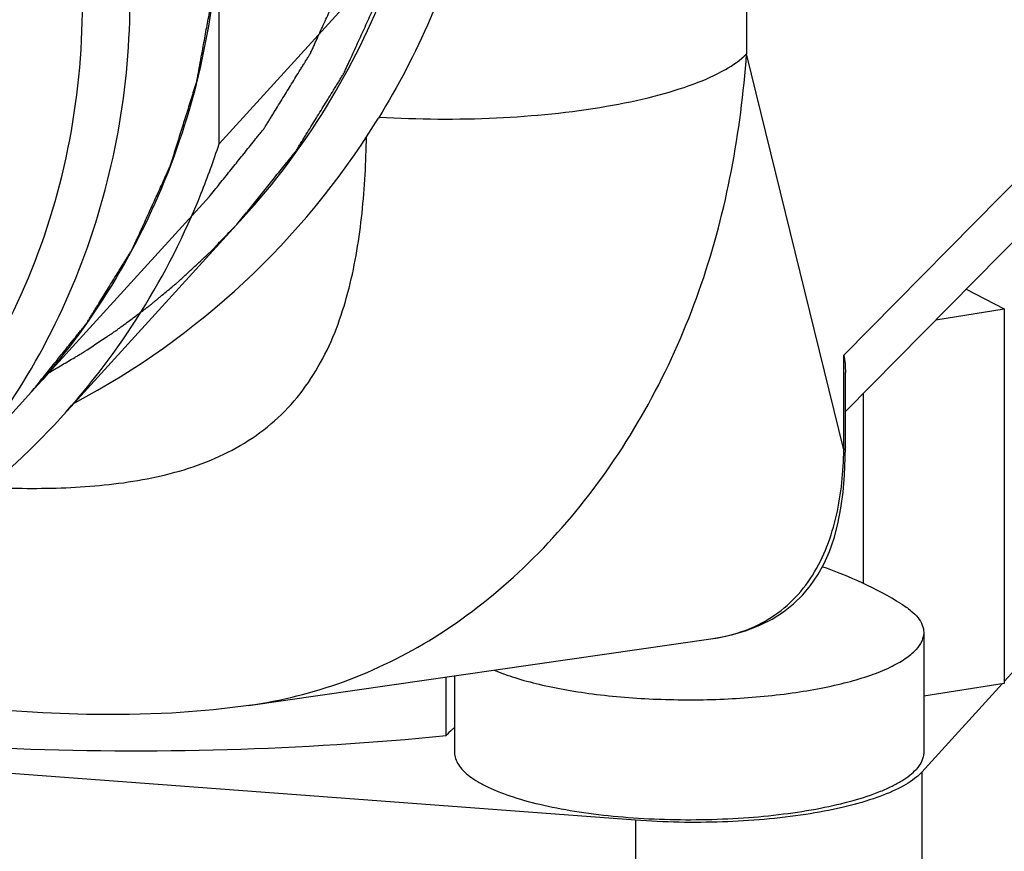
# Model space of a CAD drawing. Header units: millimetres. Extents: x 0 to 420, y 0 to 297.
# Tile 21 of 49: x 165.36 to 170.4, y 101.62 to 105.87. Entities that reach past the tile are written whole.
import ezdxf

# ---------------------------------------------------------------- set-up
doc = ezdxf.new("R2010")
doc.units = ezdxf.units.MM
doc.header["$LTSCALE"] = 23.1
doc.layers.add('COMPONENTS', color=7, linetype='CONTINUOUS')

msp = doc.modelspace()

# ---------------------------------------------------------------- linework, layer by layer
at = {"layer": 'COMPONENTS', "color": 9, "linetype": 'CONTINUOUS'}
for p, q in [((169.07711, 111.69577), (169.0781, 105.69636)), ((169.57563, 104.15482), (171.18744, 105.7895)), ((169.57571, 103.6707), (169.0781, 105.69636)), ((169.57571, 103.6707), (169.57563, 104.15482)), ((169.97402, 102.02201), (169.97431, 100.29748)), ((168.5099, 101.77593), (168.51019, 100.05139))]:
    msp.add_line(p, q, dxfattribs=at)
at = {"layer": 'COMPONENTS', "color": 7, "linetype": 'CONTINUOUS'}
for p, q in [((166.37938, 105.23537), (166.37897, 107.74838)), ((167.2884, 106.23358), (166.37938, 105.23537)), ((171.06204, 105.36589), (169.58322, 103.86608)), ((166.50274, 104.85851), (165.56847, 103.83258)), ((170.20022, 104.49184), (170.39538, 104.39191)), ((170.0465, 104.33594), (170.39538, 104.39191)), ((170.39538, 104.39191), (170.39569, 102.47576)), ((169.58325, 103.68629), (169.58319, 104.06564)), ((165.4206, 103.96724), (164.96609, 103.46814)), ((169.67639, 102.98604), (169.67623, 103.96041)), ((169.58268, 103.63027), (169.58325, 103.68632)), ((166.53025, 102.36358), (168.89567, 102.70356)), ((169.98381, 102.73593), (169.98391, 102.12277)), ((170.53627, 102.63942), (170.39569, 102.48505)), ((167.54041, 102.20894), (167.54036, 102.50876)), ((167.58384, 102.51501), (167.58391, 102.12237)), ((170.38579, 102.47417), (169.97402, 102.02201)), ((170.39569, 102.47576), (169.98386, 102.40969)), ((168.5099, 101.77593), (160.76914, 102.35355))]:
    msp.add_line(p, q, dxfattribs=at)
at = {"layer": 'COMPONENTS', "color": 2, "linetype": 'CONTINUOUS'}
msp.add_line((166.32962, 104.96544), (165.4206, 103.96724), dxfattribs=at)
at = {"layer": 'COMPONENTS', "color": 7, "linetype": 'CONTINUOUS'}
for points in [[(168.89569, 102.70356), (168.93251, 102.70946), (169.00692, 102.72534), (169.07806, 102.74643), (169.14566, 102.773), (169.20841, 102.8048), (169.26583, 102.84162), (169.31837, 102.88347), (169.36465, 102.92872), (169.40493, 102.97692), (169.44149, 103.03032), (169.47382, 103.08849), (169.50143, 103.15045), (169.52523, 103.21821), (169.54514, 103.29243), (169.56066, 103.37154), (169.57186, 103.45441), (169.57907, 103.54059), (169.58268, 103.63027)], [(165.29121, 102.33826), (165.47849, 102.3264), (165.70189, 102.3183), (165.92154, 102.31768), (166.13773, 102.32524), (166.35018, 102.3417), (166.53123, 102.36372)]]:
    msp.add_lwpolyline(points, dxfattribs=at)
for centre, radius, start, end in [((163.74314, 107.48793), 4.05106, 328.08228, 328.42486), ((163.7566, 107.4804), 4.03565, 297.8338, 328.07197), ((162.66817, 106.43327), 3.89974, 338.16403, 342.11108), ((162.75005, 106.39629), 3.80999, 317.70922, 338.22229), ((162.74947, 106.40352), 3.81529, 295.57746, 317.63479), ((168.78407, 101.09312), 2.09273, 58.78208, 71.02077)]:
    msp.add_arc(centre, radius, start, end, dxfattribs=at)
for points, knots in [([(167.19969, 109.84917), (167.39589, 109.50039), (167.70115, 108.7568), (167.8598, 107.57347), (167.70485, 106.40769), (167.39423, 105.69179), (167.19445, 105.36673)], [0, 0, 0, 0, 0.2561302, 0.5081512, 0.7557972, 1, 1, 1, 1]), ([(166.47749, 104.83078), (166.49587, 104.85367), (166.53264, 104.89946), (166.58778, 104.96813), (166.63373, 105.02536), (166.67049, 105.07114), (166.69806, 105.10547), (166.72104, 105.13409), (166.73942, 105.15698), (166.75091, 105.17129), (166.76011, 105.18273), (166.76582, 105.1899), (166.76989, 105.19487), (166.77212, 105.19779), (166.77397, 105.20097), (166.77642, 105.20486), (166.78027, 105.21113), (166.7851, 105.21895), (166.79282, 105.23147), (166.80247, 105.24712), (166.81405, 105.2659), (166.8295, 105.29095), (166.85652, 105.33477), (166.89513, 105.39737), (166.93373, 105.45998), (166.96076, 105.5038), (166.9762, 105.52884), (166.98778, 105.54762), (166.99743, 105.56328), (167.00516, 105.5758), (167.00997, 105.58363), (167.01385, 105.58987), (167.01623, 105.59382), (167.01823, 105.59688), (167.01987, 105.60028), (167.02259, 105.60638), (167.02656, 105.61501), (167.03286, 105.62887), (167.04075, 105.64618), (167.05337, 105.67388), (167.06915, 105.70851), (167.08808, 105.75005), (167.10701, 105.7916), (167.12594, 105.83315), (167.14487, 105.8747), (167.16381, 105.91625), (167.17958, 105.95087), (167.1922, 105.97857), (167.20009, 105.99589), (167.2064, 106.00974), (167.21114, 106.02012), (167.21507, 106.02878), (167.21785, 106.03484), (167.21939, 106.03831), (167.2207, 106.04088), (167.22141, 106.04356), (167.22256, 106.0471), (167.22448, 106.05331), (167.22727, 106.06217), (167.2306, 106.07281), (167.23505, 106.08699), (167.2406, 106.10471), (167.24949, 106.13307), (167.26061, 106.16853), (167.27394, 106.21107), (167.28728, 106.25361), (167.30062, 106.29616), (167.31395, 106.3387), (167.32729, 106.38124), (167.3384, 106.4167), (167.34729, 106.44506), (167.35284, 106.46279), (167.3573, 106.47696), (167.36005, 106.48584), (167.36205, 106.49201), (167.36308, 106.49561), (167.36369, 106.49945), (167.3646, 106.50417), (167.36598, 106.51176), (167.36773, 106.52124), (167.37051, 106.53641), (167.374, 106.55538), (167.37818, 106.57813), (167.38375, 106.60848), (167.3935, 106.66158), (167.40744, 106.73743), (167.42137, 106.81329), (167.43112, 106.86639), (167.43669, 106.89673), (167.44088, 106.91949), (167.44436, 106.93845), (167.44715, 106.95362), (167.44888, 106.96311), (167.45029, 106.97069), (167.45112, 106.97544), (167.45191, 106.97922), (167.45223, 106.98307), (167.45258, 106.98985), (167.45319, 106.99953), (167.4541, 107.01501), (167.45527, 107.03436), (167.45712, 107.06533), (167.45944, 107.10404), (167.46223, 107.15049), (167.46594, 107.21242), (167.47058, 107.28984), (167.47615, 107.38274), (167.47986, 107.44467), (167.48171, 107.47564)], [0, 0, 0, 0, 0.03125, 0.0625, 0.09375, 0.109375, 0.125, 0.140625, 0.1484375, 0.15625, 0.1601562, 0.1640625, 0.1660156, 0.1669922, 0.1679688, 0.1699219, 0.171875, 0.1757812, 0.1796875, 0.1875, 0.1953125, 0.203125, 0.21875, 0.25, 0.28125, 0.296875, 0.3046875, 0.3125, 0.3203125, 0.3242188, 0.328125, 0.3300781, 0.3320312, 0.3330078, 0.3339844, 0.3359375, 0.3398438, 0.34375, 0.3515625, 0.359375, 0.375, 0.390625, 0.40625, 0.421875, 0.4375, 0.453125, 0.46875, 0.4765625, 0.484375, 0.4882812, 0.4921875, 0.4960938, 0.4980469, 0.4990234, 0.5, 0.5009766, 0.5019531, 0.5039062, 0.5078125, 0.5117188, 0.515625, 0.5234375, 0.53125, 0.546875, 0.5625, 0.578125, 0.59375, 0.609375, 0.625, 0.640625, 0.6484375, 0.65625, 0.6601562, 0.6640625, 0.6660156, 0.6669922, 0.6679688, 0.6699219, 0.671875, 0.6757812, 0.6796875, 0.6875, 0.6953125, 0.703125, 0.71875, 0.75, 0.78125, 0.796875, 0.8046875, 0.8125, 0.8203125, 0.8242188, 0.828125, 0.8300781, 0.8320312, 0.8330078, 0.8339844, 0.8359375, 0.8398438, 0.84375, 0.8515625, 0.859375, 0.875, 0.890625, 0.90625, 0.9375, 0.96875, 1, 1, 1, 1]), ([(166.50274, 104.85851), (166.66159, 105.03294), (166.94788, 105.41353), (167.26447, 106.05582), (167.45994, 106.75093), (167.50526, 107.23294), (167.50687, 107.47494)], [0, 0, 0, 0, 0.2472619, 0.495713, 0.7463656, 1, 1, 1, 1]), ([(157.93988, 106.52939), (157.93992, 106.2771), (157.99101, 105.76766), (158.21344, 105.02904), (158.57339, 104.33704), (159.05696, 103.71823), (159.64571, 103.19589), (160.31732, 102.78988), (161.04641, 102.51569), (161.80535, 102.38403), (162.56529, 102.4003), (163.29707, 102.56439), (163.97229, 102.87046), (164.56449, 103.30701), (165.05033, 103.85709), (165.41075, 104.49918), (165.63187, 105.20766), (165.68068, 105.70317), (165.68064, 105.95176)], [0, 0, 0, 0, 0.0625874, 0.1260647, 0.190284, 0.2549786, 0.3198223, 0.3844676, 0.4485946, 0.5119552, 0.5744118, 0.6359613, 0.6967417, 0.7570151, 0.817128, 0.877455, 0.938328, 1, 1, 1, 1]), ([(166.37917, 106.49187), (166.37921, 106.25855), (166.33833, 105.79354), (166.15288, 105.12253), (165.84936, 104.50253), (165.57373, 104.1354), (165.42064, 103.96728)], [0, 0, 0, 0, 0.2536785, 0.5043561, 0.752782, 1, 1, 1, 1]), ([(164.96604, 103.46809), (165.11915, 103.63621), (165.39482, 104.00336), (165.69835, 104.6234), (165.88383, 105.29442), (165.9247, 105.75945), (165.92466, 105.99277)], [0, 0, 0, 0, 0.247225, 0.4956573, 0.7463303, 1, 1, 1, 1]), ([(165.51138, 104.06674), (165.53296, 104.07948), (165.56534, 104.0986), (165.60851, 104.12408), (165.63549, 104.14002), (165.65709, 104.15275), (165.67054, 104.16076), (165.68141, 104.16703), (165.68929, 104.17213), (165.69709, 104.17734), (165.71274, 104.1877), (165.73619, 104.20326), (165.76747, 104.22399), (165.79353, 104.24128), (165.81438, 104.2551), (165.82742, 104.26375), (165.83784, 104.27065), (165.84437, 104.27502), (165.84955, 104.27837), (165.85489, 104.28226), (165.8643, 104.28931), (165.87771, 104.29926), (165.89918, 104.31525), (165.92602, 104.33522), (165.95286, 104.35519), (165.97433, 104.37116), (165.99043, 104.38315), (166.00383, 104.39313), (166.01326, 104.40012), (166.01858, 104.40412), (166.02276, 104.40711), (166.0262, 104.4101), (166.03104, 104.41409), (166.0394, 104.42108), (166.0514, 104.43105), (166.06578, 104.44302), (166.08495, 104.45898), (166.10892, 104.47893), (166.13289, 104.49888), (166.15206, 104.51483), (166.16405, 104.52484), (166.17243, 104.53175), (166.17724, 104.53585), (166.18215, 104.5405), (166.18826, 104.54613), (166.19804, 104.55524), (166.21027, 104.56659), (166.22984, 104.58477), (166.25429, 104.60749), (166.28364, 104.63476), (166.30564, 104.65521), (166.32033, 104.66884), (166.32641, 104.67453), (166.33138, 104.67905), (166.33598, 104.68372), (166.34386, 104.69197), (166.35521, 104.70373), (166.37331, 104.72255), (166.39597, 104.74608), (166.4322, 104.78373), (166.45937, 104.81196), (166.47749, 104.83078)], [0, 0, 0, 0, 0.0625, 0.09375, 0.125, 0.140625, 0.15625, 0.1640625, 0.171875, 0.1796875, 0.1875, 0.21875, 0.25, 0.28125, 0.296875, 0.3125, 0.3203125, 0.328125, 0.3320312, 0.3359375, 0.34375, 0.359375, 0.375, 0.40625, 0.4375, 0.453125, 0.46875, 0.484375, 0.4921875, 0.4960938, 0.5, 0.5039062, 0.5078125, 0.515625, 0.53125, 0.546875, 0.5625, 0.59375, 0.625, 0.640625, 0.65625, 0.6640625, 0.6679688, 0.671875, 0.6796875, 0.6875, 0.703125, 0.71875, 0.75, 0.78125, 0.8125, 0.8203125, 0.828125, 0.8320312, 0.8359375, 0.84375, 0.859375, 0.875, 0.90625, 0.9375, 1, 1, 1, 1]), ([(169.86872, 102.88283), (169.88611, 102.87229), (169.91711, 102.85103), (169.9545, 102.81457), (169.97813, 102.77627), (169.9838, 102.74879), (169.98381, 102.73593)], [0, 0, 0, 0, 0.3141664, 0.578386, 0.8013967, 1, 1, 1, 1]), ([(169.98381, 102.73593), (169.98381, 102.72858), (169.98209, 102.71349), (169.97154, 102.68269), (169.95659, 102.66191), (169.94492, 102.64909)], [0, 0, 0, 0, 0.227267, 0.4645868, 1, 1, 1, 1]), ([(167.78692, 102.54419), (167.82146, 102.52943), (167.89732, 102.50216), (168.02101, 102.4687), (168.16024, 102.44052), (168.36796, 102.41008), (168.64426, 102.38968), (168.97911, 102.39196), (169.25249, 102.41613), (169.4556, 102.44953), (169.58992, 102.4796), (169.70787, 102.51471), (169.80722, 102.55417), (169.88613, 102.59713), (169.92868, 102.63126), (169.94492, 102.64909)], [0, 0, 0, 0, 0.0506735, 0.1085471, 0.1727488, 0.2421902, 0.3916646, 0.545962, 0.6935182, 0.7613387, 0.8235355, 0.8790852, 0.9272049, 0.9674661, 1, 1, 1, 1]), ([(163.15981, 102.3876), (163.49231, 102.31949), (164.19516, 102.21288), (165.28501, 102.13165), (166.41255, 102.12486), (167.1682, 102.1715), (167.54041, 102.20894)], [0, 0, 0, 0, 0.2314971, 0.484133, 0.7448479, 1, 1, 1, 1]), ([(167.58312, 102.24899), (167.57898, 102.24579), (167.56377, 102.23352), (167.54964, 102.21986), (167.54041, 102.20894)], [0, 0, 0, 0, 0.2682212, 1, 1, 1, 1]), ([(167.58391, 102.12236), (167.58391, 102.11191), (167.58753, 102.09001), (167.60308, 102.05857), (167.62815, 102.02818), (167.66236, 101.99883), (167.70546, 101.97057), (167.77844, 101.93247), (167.89041, 101.89025), (168.04643, 101.84892), (168.22605, 101.81601), (168.42355, 101.79264), (168.63266, 101.77961), (168.84663, 101.77739), (169.05859, 101.78603), (169.26169, 101.80525), (169.44946, 101.83438), (169.61589, 101.87243), (169.73792, 101.91214), (169.82006, 101.94838), (169.87033, 101.97564), (169.91192, 102.0041), (169.93524, 102.02518), (169.94502, 102.03593)], [0, 0, 0, 0, 0.0124552, 0.0259672, 0.0413463, 0.0591004, 0.0795005, 0.1026519, 0.1571006, 0.2216727, 0.294826, 0.3745638, 0.4585877, 0.5444178, 0.6294994, 0.7113086, 0.7874582, 0.8558101, 0.9146115, 0.9400498, 0.9627325, 0.9826766, 1, 1, 1, 1]), ([(169.98391, 102.12278), (169.98391, 102.11542), (169.9822, 102.10033), (169.97164, 102.06953), (169.95669, 102.04874), (169.94502, 102.03593)], [0, 0, 0, 0, 0.2272679, 0.464586, 1, 1, 1, 1]), ([(169.94785, 101.99717), (169.91989, 101.97385), (169.84808, 101.93113), (169.71925, 101.88052), (169.55965, 101.83713), (169.30268, 101.78938), (168.94906, 101.75965), (168.65783, 101.76489), (168.5099, 101.77593)], [0, 0, 0, 0, 0.0739705, 0.1680013, 0.280765, 0.4094153, 0.6986192, 1, 1, 1, 1]), ([(169.97402, 102.02201), (169.97209, 102.01989), (169.96381, 102.01115), (169.95489, 102.00304), (169.94785, 101.99717)], [0, 0, 0, 0, 0.238653, 1, 1, 1, 1])]:
    msp.add_open_spline(points, degree=3, knots=knots, dxfattribs=at)
at = {"layer": 'COMPONENTS', "color": 2, "linetype": 'CONTINUOUS'}
for points in [[(166.32962, 104.96544), (166.34716, 104.98729), (166.38225, 105.03099), (166.43489, 105.09654), (166.47875, 105.15117), (166.51384, 105.19487), (166.54016, 105.22765), (166.56209, 105.25496), (166.57964, 105.27681), (166.5906, 105.29047), (166.59939, 105.30139), (166.60484, 105.30823), (166.60873, 105.31298), (166.61085, 105.31576), (166.61262, 105.3188), (166.61496, 105.32251), (166.62047, 105.33149), (166.62877, 105.34493), (166.63983, 105.36286), (166.65088, 105.38078), (166.66562, 105.40469), (166.69142, 105.44652), (166.72827, 105.50628), (166.76512, 105.56604), (166.79092, 105.60787), (166.80566, 105.63177), (166.81671, 105.6497), (166.82592, 105.66464), (166.8333, 105.67659), (166.8379, 105.68406), (166.84159, 105.69003), (166.84387, 105.69379), (166.84577, 105.69672), (166.84735, 105.69996), (166.84994, 105.70579), (166.85373, 105.71403), (166.85974, 105.72725), (166.86728, 105.74378), (166.87932, 105.77022), (166.89438, 105.80327), (166.91245, 105.84293), (166.93052, 105.88259), (166.94859, 105.92225), (166.96667, 105.96191), (166.98474, 106.00157), (166.9998, 106.03462), (167.01184, 106.06106), (167.01937, 106.07759), (167.02539, 106.09081), (167.02992, 106.10072), (167.03367, 106.10898), (167.03633, 106.11476), (167.03779, 106.11808), (167.03904, 106.12053), (167.03972, 106.12309), (167.04082, 106.12647), (167.04265, 106.1324), (167.04532, 106.14085), (167.0485, 106.15101), (167.05274, 106.16454), (167.05804, 106.18146), (167.06653, 106.20854), (167.07714, 106.24238), (167.08987, 106.28299), (167.1026, 106.3236), (167.11533, 106.36421), (167.12806, 106.40482), (167.14079, 106.44543), (167.15139, 106.47927), (167.15988, 106.50634), (167.16518, 106.52326), (167.16943, 106.53679), (167.17206, 106.54527), (167.17396, 106.55116), (167.17495, 106.55459), (167.17553, 106.55826), (167.1764, 106.56276), (167.17772, 106.57001), (167.17939, 106.57906), (167.18205, 106.59354), (167.18537, 106.61164), (167.18936, 106.63337), (167.19468, 106.66233), (167.20399, 106.71302), (167.21729, 106.78542), (167.23059, 106.85783), (167.2399, 106.90852), (167.24522, 106.93748), (167.24921, 106.95921), (167.25321, 106.98093), (167.25618, 106.99722), (167.2582, 107.00808), (167.25899, 107.01261), (167.25974, 107.01622), (167.26005, 107.0199), (167.26038, 107.02637), (167.26097, 107.03561), (167.26184, 107.05039), (167.26295, 107.06886), (167.26472, 107.09842), (167.26694, 107.13537), (167.26959, 107.17971), (167.27314, 107.23882), (167.27757, 107.31272), (167.28288, 107.4014), (167.28642, 107.46052), (167.28819, 107.49008)], [(165.4206, 103.96724), (165.43814, 103.98909), (165.47323, 104.03279), (165.52587, 104.09834), (165.56973, 104.15297), (165.60482, 104.19667), (165.63114, 104.22944), (165.65307, 104.25676), (165.67062, 104.27861), (165.68158, 104.29227), (165.69036, 104.30319), (165.69582, 104.31003), (165.6997, 104.31478), (165.70183, 104.31756), (165.7036, 104.3206), (165.70594, 104.32431), (165.71145, 104.33329), (165.71975, 104.34672), (165.7308, 104.36465), (165.74186, 104.38258), (165.7566, 104.40649), (165.7824, 104.44832), (165.81925, 104.50808), (165.8561, 104.56783), (165.8819, 104.60967), (165.89664, 104.63357), (165.90769, 104.6515), (165.9169, 104.66644), (165.92428, 104.67839), (165.92888, 104.68586), (165.93257, 104.69183), (165.93484, 104.69559), (165.93675, 104.69852), (165.93833, 104.70176), (165.94092, 104.70758), (165.94471, 104.71582), (165.95072, 104.72905), (165.95826, 104.74557), (165.9703, 104.77202), (165.98536, 104.80506), (166.00343, 104.84473), (166.0215, 104.88439), (166.03957, 104.92405), (166.05764, 104.96371), (166.07572, 105.00337), (166.09077, 105.03642), (166.10282, 105.06286), (166.11035, 105.07938), (166.11637, 105.0926), (166.1209, 105.10252), (166.12465, 105.11078), (166.12731, 105.11656), (166.12877, 105.11987), (166.13002, 105.12233), (166.1307, 105.12489), (166.1318, 105.12827), (166.13363, 105.13419), (166.1363, 105.14265), (166.13947, 105.15281), (166.14372, 105.16634), (166.14902, 105.18326), (166.15751, 105.21033), (166.16812, 105.24418), (166.18085, 105.28479), (166.19358, 105.32539), (166.20631, 105.366), (166.21904, 105.40661), (166.23177, 105.44722), (166.24237, 105.48106), (166.25086, 105.50814), (166.25616, 105.52506), (166.26041, 105.53859), (166.26304, 105.54707), (166.26494, 105.55296), (166.26593, 105.55639), (166.26651, 105.56006), (166.26738, 105.56456), (166.2687, 105.57181), (166.27037, 105.58086), (166.27302, 105.59534), (166.27635, 105.61344), (166.28034, 105.63516), (166.28566, 105.66413), (166.29497, 105.71481), (166.30827, 105.78722), (166.32157, 105.85963), (166.33088, 105.91032), (166.3362, 105.93928), (166.34019, 105.961), (166.34419, 105.98272), (166.34716, 105.99902), (166.34918, 106.00988), (166.34997, 106.01441), (166.35072, 106.01801), (166.35103, 106.0217), (166.35136, 106.02817), (166.35194, 106.0374), (166.35282, 106.05218), (166.35393, 106.07066), (166.3557, 106.10022), (166.35792, 106.13717), (166.36057, 106.1815), (166.36412, 106.24062), (166.36854, 106.31452), (166.37386, 106.4032), (166.3774, 106.46232), (166.37917, 106.49187)]]:
    msp.add_open_spline(points, degree=3, knots=[0, 0, 0, 0, 0.03125, 0.0625, 0.09375, 0.109375, 0.125, 0.140625, 0.1484375, 0.15625, 0.1601562, 0.1640625, 0.1660156, 0.1669922, 0.1679688, 0.1699219, 0.171875, 0.1796875, 0.1875, 0.1953125, 0.203125, 0.21875, 0.25, 0.28125, 0.296875, 0.3046875, 0.3125, 0.3203125, 0.3242188, 0.328125, 0.3300781, 0.3320312, 0.3330078, 0.3339844, 0.3359375, 0.3398438, 0.34375, 0.3515625, 0.359375, 0.375, 0.390625, 0.40625, 0.421875, 0.4375, 0.453125, 0.46875, 0.4765625, 0.484375, 0.4882812, 0.4921875, 0.4960938, 0.4980469, 0.4990234, 0.5, 0.5009766, 0.5019531, 0.5039062, 0.5078125, 0.5117188, 0.515625, 0.5234375, 0.53125, 0.546875, 0.5625, 0.578125, 0.59375, 0.609375, 0.625, 0.640625, 0.6484375, 0.65625, 0.6601562, 0.6640625, 0.6660156, 0.6669922, 0.6679688, 0.6699219, 0.671875, 0.6757812, 0.6796875, 0.6875, 0.6953125, 0.703125, 0.71875, 0.75, 0.78125, 0.796875, 0.8046875, 0.8125, 0.8203125, 0.828125, 0.8300781, 0.8320312, 0.8330078, 0.8339844, 0.8359375, 0.8398438, 0.84375, 0.8515625, 0.859375, 0.875, 0.890625, 0.90625, 0.9375, 0.96875, 1, 1, 1, 1], dxfattribs=at)
at = {"layer": 'COMPONENTS', "color": 9, "linetype": 'CONTINUOUS'}
for points, knots in [([(166.53126, 102.36373), (166.6961, 102.38741), (167.02763, 102.46911), (167.49725, 102.70083), (167.92926, 103.03697), (168.44262, 103.61138), (168.8116, 104.32391), (169.01295, 105.09654), (169.06329, 105.49608), (169.0781, 105.69637)], [0, 0, 0, 0, 0.1104877, 0.2246124, 0.344932, 0.4713487, 0.7336228, 0.8667515, 1, 1, 1, 1]), ([(167.19791, 105.37284), (167.39761, 105.36042), (167.78735, 105.3579), (168.25807, 105.4038), (168.59438, 105.47305), (168.79865, 105.53436), (168.95947, 105.60478), (169.04639, 105.66424), (169.0781, 105.6964)], [0, 0, 0, 0, 0.3092784, 0.6012573, 0.7290965, 0.839606, 0.9301842, 1, 1, 1, 1]), ([(165.19865, 103.47862), (165.3309, 103.47274), (165.59483, 103.46978), (165.98715, 103.50664), (166.36459, 103.60912), (166.69714, 103.81598), (166.92822, 104.13083), (167.05595, 104.49727), (167.11779, 104.88218), (167.13123, 105.14278), (167.1335, 105.27359)], [0, 0, 0, 0, 0.1277925, 0.2544752, 0.3794105, 0.5022993, 0.6246833, 0.7484403, 0.8736963, 1, 1, 1, 1]), ([(168.89562, 102.70355), (168.94705, 102.71101), (169.04907, 102.7338), (169.19287, 102.79917), (169.31887, 102.89822), (169.45473, 103.07015), (169.55241, 103.3357), (169.57271, 103.55856), (169.57571, 103.6707)], [0, 0, 0, 0, 0.1199212, 0.2397388, 0.3614586, 0.486138, 0.7411344, 1, 1, 1, 1]), ([(169.58325, 103.68629), (169.58324, 103.68497), (169.58251, 103.67909), (169.5789, 103.67394), (169.57571, 103.67071)], [0, 0, 0, 0, 0.22614, 1, 1, 1, 1])]:
    msp.add_open_spline(points, degree=3, knots=knots, dxfattribs=at)
at = {"layer": 'COMPONENTS', "color": 7, "linetype": 'CONTINUOUS'}
msp.add_open_spline([(169.57563, 104.15482), (169.58052, 104.12538), (169.58317, 104.09545), (169.58319, 104.0656)], degree=3, dxfattribs=at)

doc.saveas('drawing.dxf')
